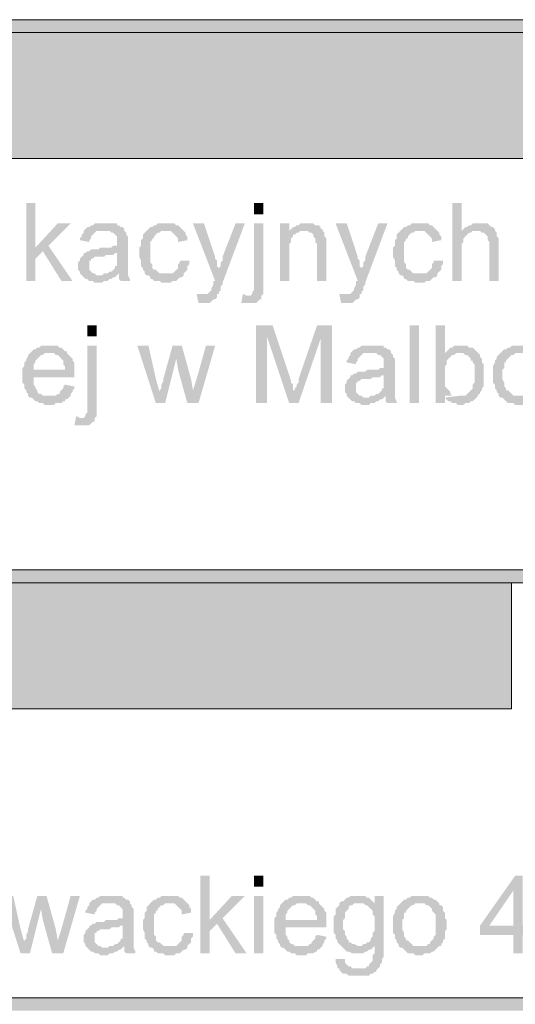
# Model space of a CAD drawing. Header units: millimetres. Extents: x -1147 to 4913, y -2332 to 921.
# Tile 89 of 119: x 4206 to 4262, y -2067 to -1954. Entities that reach past the tile are written whole.
import ezdxf

# ---------------------------------------------------------------- set-up
doc = ezdxf.new("R2010")
doc.units = ezdxf.units.MM
doc.header["$LTSCALE"] = 0.2
doc.layers.add('C00-00-00', color=7, linetype='Continuous')
doc.layers.add('CF7-FB-F5', color=7, linetype='Continuous', true_color=0xf7fbf5)

msp = doc.modelspace()

# ---------------------------------------------------------------- hatches: boundary and pattern name
at = {"layer": 'C00-00-00'}
h = msp.add_hatch(color=256, dxfattribs=at)
h.dxf.hatch_style = 2
h.paths.add_polyline_path([(4061.847, -1954.314), (4061.847, -1955.795), (4876.764, -1955.795)])
h = msp.add_hatch(color=256, dxfattribs=at)
h.dxf.hatch_style = 2
h.paths.add_polyline_path([(4061.847, -1954.314), (4876.764, -1954.314), (4876.764, -1955.795)])
h = msp.add_hatch(color=256, dxfattribs=at)
h.dxf.hatch_style = 2
h.paths.add_polyline_path([(4063.328, -1955.795), (4063.328, -1970.188), (4312.885, -1970.188)])
h = msp.add_hatch(color=256, dxfattribs=at)
h.dxf.hatch_style = 2
h.paths.add_polyline_path([(4063.328, -1955.795), (4312.885, -1955.795), (4312.885, -1970.188)])
h = msp.add_hatch(color=256, dxfattribs=at)
h.dxf.hatch_style = 2
h.paths.add_polyline_path([(4207.473, -1975.268), (4206.414, -1975.268), (4206.414, -1984.158), (4207.473, -1984.158), (4207.473, -1981.618), (4208.32, -1980.771), (4207.473, -1980.349)])
h = msp.add_hatch(color=256, dxfattribs=at)
h.dxf.hatch_style = 2
h.paths.add_polyline_path([(4233.509, -1976.538), (4233.509, -1975.268), (4232.451, -1975.268), (4232.451, -1976.538)])
h = msp.add_hatch(color=256, dxfattribs=at)
h.dxf.hatch_style = 2
h.paths.add_polyline_path([(4256.158, -1975.268), (4255.099, -1975.268), (4255.099, -1984.158), (4256.158, -1984.158), (4256.158, -1979.926), (4256.367, -1979.713), (4256.367, -1979.289), (4256.579, -1979.079), (4256.792, -1978.866), (4257.005, -1978.655), (4257.213, -1978.655), (4257.426, -1978.443), (4257.852, -1978.443), (4256.158, -1978.443)])
h = msp.add_hatch(color=256, dxfattribs=at)
h.dxf.hatch_style = 2
h.paths.add_polyline_path([(4211.494, -1977.596), (4210.013, -1977.596), (4207.473, -1980.349), (4208.32, -1980.771), (4210.435, -1984.158), (4211.707, -1984.158), (4208.954, -1980.137)])
h = msp.add_hatch(color=256, dxfattribs=at)
h.dxf.hatch_style = 2
h.paths.add_polyline_path([(4215.515, -1977.596), (4214.247, -1977.596), (4214.034, -1977.808), (4213.826, -1977.808), (4213.613, -1978.019), (4213.4, -1978.019), (4213.188, -1978.232), (4212.979, -1978.443), (4215.94, -1978.443), (4216.153, -1978.655), (4216.362, -1978.655), (4216.574, -1978.866), (4216.787, -1979.079), (4216.787, -1979.713), (4216.787, -1980.137), (4216.362, -1980.137), (4216.153, -1980.349), (4214.881, -1980.349), (4214.672, -1980.56), (4213.826, -1980.56), (4213.613, -1980.771), (4213.4, -1980.771), (4216.787, -1980.983), (4216.787, -1981.407), (4216.787, -1982.465), (4216.574, -1982.465), (4216.574, -1982.677), (4216.362, -1982.888), (4216.153, -1983.101), (4215.94, -1983.101), (4215.728, -1983.311), (4215.515, -1983.311), (4217, -1983.311), (4217, -1983.947), (4217.208, -1984.158), (4218.268, -1984.158), (4218.268, -1983.947), (4218.055, -1983.524), (4218.055, -1983.311), (4218.055, -1979.926), (4218.055, -1979.079), (4217.847, -1978.866), (4217.847, -1978.655), (4217.634, -1978.443), (4217.634, -1978.232), (4217.421, -1978.019), (4217.208, -1978.019), (4217, -1977.808), (4216.787, -1977.808), (4216.787, -1977.596), (4215.728, -1977.596)])
h = msp.add_hatch(color=256, dxfattribs=at)
h.dxf.hatch_style = 2
h.paths.add_polyline_path([(4222.293, -1977.596), (4221.446, -1977.596), (4221.234, -1977.808), (4221.021, -1977.808), (4220.808, -1978.019), (4220.595, -1978.019), (4220.387, -1978.232), (4220.174, -1978.443), (4219.961, -1978.655), (4219.749, -1978.866), (4219.749, -1979.289), (4219.536, -1979.502), (4219.536, -1980.137), (4219.327, -1980.349), (4219.327, -1981.407), (4219.536, -1981.83), (4219.536, -1982.465), (4219.749, -1982.677), (4219.749, -1982.888), (4219.961, -1983.101), (4219.961, -1983.311), (4220.174, -1983.524), (4222.293, -1983.311), (4221.655, -1983.311), (4221.446, -1983.101), (4221.234, -1982.888), (4221.021, -1982.888), (4220.808, -1982.677), (4220.808, -1982.253), (4220.595, -1982.041), (4220.595, -1979.713), (4220.808, -1979.502), (4220.808, -1979.289), (4221.021, -1979.289), (4221.021, -1979.079), (4221.234, -1978.866), (4221.446, -1978.655), (4221.655, -1978.655), (4221.868, -1978.443), (4224.408, -1978.443), (4224.195, -1978.232), (4223.982, -1978.019), (4223.774, -1977.808), (4223.561, -1977.808), (4223.348, -1977.596), (4222.714, -1977.596)])
h = msp.add_hatch(color=256, dxfattribs=at)
h.dxf.hatch_style = 2
h.paths.add_polyline_path([(4226.735, -1977.596), (4225.467, -1977.596), (4228.003, -1984.158), (4228.429, -1982.888), (4228.429, -1982.677), (4228.216, -1982.465), (4228.216, -1981.83), (4228.003, -1981.618), (4228.003, -1981.407)])
h = msp.add_hatch(color=256, dxfattribs=at)
h.dxf.hatch_style = 2
h.paths.add_polyline_path([(4231.394, -1977.596), (4230.335, -1977.596), (4228.85, -1981.407), (4228.85, -1981.83), (4228.641, -1982.041), (4228.641, -1982.465), (4228.429, -1982.677), (4228.429, -1982.888), (4228.003, -1984.158), (4227.795, -1984.158), (4227.795, -1984.582), (4227.582, -1985.005), (4227.582, -1985.216), (4227.369, -1985.428), (4227.157, -1985.64), (4226.523, -1985.64), (4228.429, -1985.64), (4228.429, -1985.428), (4228.641, -1985.216), (4228.641, -1984.792), (4228.85, -1984.582), (4228.85, -1984.369)])
h = msp.add_hatch(color=256, dxfattribs=at)
h.dxf.hatch_style = 2
h.paths.add_polyline_path([(4233.509, -1977.596), (4232.45, -1977.596), (4232.45, -1985.216), (4232.241, -1985.428), (4232.241, -1985.64), (4232.028, -1985.852), (4231.816, -1985.852), (4233.296, -1985.852), (4233.509, -1985.64), (4233.509, -1984.582)])
h = msp.add_hatch(color=256, dxfattribs=at)
h.dxf.hatch_style = 2
h.paths.add_polyline_path([(4236.471, -1977.596), (4235.415, -1977.596), (4235.415, -1984.158), (4236.471, -1984.158), (4236.471, -1980.56), (4236.471, -1979.926), (4236.683, -1979.713), (4236.683, -1979.289), (4236.896, -1979.079), (4236.896, -1978.866), (4237.105, -1978.866), (4237.317, -1978.655), (4237.53, -1978.655), (4236.471, -1978.655)])
h = msp.add_hatch(color=256, dxfattribs=at)
h.dxf.hatch_style = 2
h.paths.add_polyline_path([(4238.377, -1977.596), (4237.743, -1977.596), (4237.53, -1977.808), (4237.317, -1977.808), (4237.105, -1978.019), (4236.896, -1978.019), (4236.683, -1978.232), (4236.471, -1978.443), (4238.589, -1978.443), (4238.798, -1978.655), (4239.011, -1978.655), (4239.224, -1978.866), (4239.224, -1979.079), (4239.436, -1979.289), (4239.436, -1979.713), (4239.649, -1979.926), (4239.649, -1984.158), (4240.704, -1984.158), (4240.704, -1980.137), (4240.704, -1979.289), (4240.496, -1979.079), (4240.496, -1978.655), (4240.283, -1978.443), (4240.283, -1978.232), (4240.07, -1978.232), (4240.07, -1978.019), (4239.858, -1977.808), (4239.436, -1977.808), (4239.224, -1977.596), (4238.798, -1977.596)])
h = msp.add_hatch(color=256, dxfattribs=at)
h.dxf.hatch_style = 2
h.paths.add_polyline_path([(4243.036, -1977.596), (4241.764, -1977.596), (4244.304, -1984.158), (4244.725, -1982.888), (4244.725, -1982.677), (4244.517, -1982.465), (4244.517, -1981.83), (4244.304, -1981.618), (4244.304, -1981.407)])
h = msp.add_hatch(color=256, dxfattribs=at)
h.dxf.hatch_style = 2
h.paths.add_polyline_path([(4247.691, -1977.596), (4246.631, -1977.596), (4245.151, -1981.407), (4245.151, -1981.83), (4244.938, -1982.041), (4244.938, -1982.465), (4244.725, -1982.677), (4244.725, -1982.888), (4244.304, -1984.158), (4244.091, -1984.158), (4244.091, -1984.582), (4243.878, -1985.005), (4243.878, -1985.216), (4243.67, -1985.428), (4243.457, -1985.64), (4242.823, -1985.64), (4244.725, -1985.64), (4244.725, -1985.428), (4244.938, -1985.216), (4244.938, -1984.792), (4245.151, -1984.582), (4245.151, -1984.369)])
h = msp.add_hatch(color=256, dxfattribs=at)
h.dxf.hatch_style = 2
h.paths.add_polyline_path([(4251.29, -1977.596), (4250.444, -1977.596), (4250.231, -1977.808), (4250.018, -1977.808), (4249.806, -1978.019), (4249.597, -1978.019), (4249.384, -1978.232), (4249.172, -1978.443), (4248.959, -1978.655), (4248.75, -1978.866), (4248.75, -1979.289), (4248.538, -1979.502), (4248.538, -1980.137), (4248.325, -1980.349), (4248.325, -1981.407), (4248.538, -1981.83), (4248.538, -1982.465), (4248.75, -1982.677), (4248.75, -1982.888), (4248.959, -1983.101), (4248.959, -1983.311), (4249.172, -1983.524), (4251.29, -1983.311), (4250.652, -1983.311), (4250.444, -1983.101), (4250.231, -1982.888), (4250.018, -1982.888), (4249.806, -1982.677), (4249.806, -1982.253), (4249.597, -1982.041), (4249.597, -1979.713), (4249.806, -1979.502), (4249.806, -1979.289), (4250.018, -1979.289), (4250.018, -1979.079), (4250.231, -1978.866), (4250.444, -1978.655), (4250.652, -1978.655), (4250.865, -1978.443), (4253.405, -1978.443), (4253.193, -1978.232), (4252.984, -1978.019), (4252.771, -1977.808), (4252.559, -1977.808), (4252.346, -1977.596), (4251.712, -1977.596)])
h = msp.add_hatch(color=256, dxfattribs=at)
h.dxf.hatch_style = 2
h.paths.add_polyline_path([(4258.06, -1977.596), (4257.426, -1977.596), (4257.213, -1977.808), (4257.005, -1977.808), (4256.792, -1978.019), (4256.579, -1978.019), (4256.367, -1978.232), (4256.158, -1978.443), (4258.273, -1978.443), (4258.486, -1978.655), (4258.698, -1978.655), (4258.907, -1978.866), (4259.12, -1979.079), (4259.12, -1979.502), (4259.332, -1979.713), (4259.332, -1984.158), (4260.392, -1984.158), (4260.392, -1979.289), (4260.179, -1979.079), (4260.179, -1978.655), (4259.966, -1978.443), (4259.966, -1978.232), (4259.758, -1978.019), (4259.545, -1978.019), (4259.332, -1977.808), (4259.12, -1977.596), (4258.486, -1977.596)])
h = msp.add_hatch(color=256, dxfattribs=at)
h.dxf.hatch_style = 2
h.paths.add_polyline_path([(4212.979, -1978.443), (4212.979, -1978.655), (4212.766, -1978.866), (4212.766, -1979.079), (4212.553, -1979.289), (4212.553, -1979.502), (4213.613, -1979.713), (4213.613, -1979.502), (4213.826, -1979.289), (4213.826, -1979.079), (4214.034, -1978.866), (4214.247, -1978.655), (4214.46, -1978.443), (4215.306, -1978.443)])
h = msp.add_hatch(color=256, dxfattribs=at)
h.dxf.hatch_style = 2
h.paths.add_polyline_path([(4224.408, -1978.443), (4222.293, -1978.443), (4222.927, -1978.443), (4223.136, -1978.655), (4223.348, -1978.866), (4223.561, -1979.079), (4223.774, -1979.289), (4223.774, -1979.713), (4224.829, -1979.502), (4224.829, -1979.079), (4224.62, -1978.866), (4224.62, -1978.655)])
h = msp.add_hatch(color=256, dxfattribs=at)
h.dxf.hatch_style = 2
h.paths.add_polyline_path([(4236.471, -1978.443), (4236.471, -1978.655), (4237.53, -1978.655), (4237.743, -1978.443), (4238.164, -1978.443)])
h = msp.add_hatch(color=256, dxfattribs=at)
h.dxf.hatch_style = 2
h.paths.add_polyline_path([(4253.405, -1978.443), (4251.29, -1978.443), (4251.924, -1978.443), (4252.137, -1978.655), (4252.346, -1978.866), (4252.559, -1979.079), (4252.771, -1979.289), (4252.771, -1979.713), (4253.831, -1979.502), (4253.831, -1979.079), (4253.618, -1978.866), (4253.618, -1978.655)])
h = msp.add_hatch(color=256, dxfattribs=at)
h.dxf.hatch_style = 2
h.paths.add_polyline_path([(4213.4, -1980.771), (4213.188, -1980.983), (4212.979, -1980.983), (4212.979, -1981.194), (4212.766, -1981.407), (4212.553, -1981.618), (4212.553, -1981.83), (4212.341, -1982.041), (4212.341, -1982.465), (4212.341, -1982.888), (4212.553, -1983.101), (4212.553, -1983.311), (4212.766, -1983.524), (4212.979, -1983.735), (4213.188, -1983.947), (4213.4, -1983.947), (4213.613, -1984.158), (4214.034, -1984.158), (4214.247, -1984.369), (4215.094, -1984.369), (4215.306, -1984.158), (4215.728, -1984.158), (4215.94, -1983.947), (4216.153, -1983.947), (4216.362, -1983.735), (4216.574, -1983.735), (4216.787, -1983.524), (4214.46, -1983.524), (4214.247, -1983.311), (4214.034, -1983.311), (4213.826, -1983.101), (4213.613, -1982.888), (4213.613, -1982.465), (4213.613, -1981.83), (4213.826, -1981.83), (4213.826, -1981.618), (4214.034, -1981.618), (4214.247, -1981.407), (4215.306, -1981.407), (4215.515, -1981.194), (4216.362, -1981.194), (4216.574, -1980.983), (4216.787, -1980.983)])
h = msp.add_hatch(color=256, dxfattribs=at)
h.dxf.hatch_style = 2
h.paths.add_polyline_path([(4223.982, -1981.83), (4223.982, -1982.041), (4223.774, -1982.253), (4223.774, -1982.677), (4223.561, -1982.888), (4223.348, -1983.101), (4223.136, -1983.311), (4222.293, -1983.311), (4220.174, -1983.524), (4220.387, -1983.524), (4220.595, -1983.735), (4220.595, -1983.947), (4220.808, -1983.947), (4221.021, -1984.158), (4221.655, -1984.158), (4221.868, -1984.369), (4222.927, -1984.369), (4223.136, -1984.158), (4223.561, -1984.158), (4223.774, -1983.947), (4223.982, -1983.735), (4224.195, -1983.735), (4224.408, -1983.524), (4224.408, -1983.311), (4224.62, -1983.101), (4224.829, -1982.888), (4224.829, -1982.465), (4225.042, -1982.253), (4225.042, -1981.83)])
h = msp.add_hatch(color=256, dxfattribs=at)
h.dxf.hatch_style = 2
h.paths.add_polyline_path([(4252.984, -1981.83), (4252.984, -1982.041), (4252.771, -1982.253), (4252.771, -1982.677), (4252.559, -1982.888), (4252.346, -1983.101), (4252.137, -1983.311), (4251.29, -1983.311), (4249.172, -1983.524), (4249.384, -1983.524), (4249.597, -1983.735), (4249.597, -1983.947), (4249.806, -1983.947), (4250.018, -1984.158), (4250.652, -1984.158), (4250.865, -1984.369), (4251.924, -1984.369), (4252.137, -1984.158), (4252.559, -1984.158), (4252.771, -1983.947), (4252.984, -1983.735), (4253.193, -1983.735), (4253.405, -1983.524), (4253.405, -1983.311), (4253.618, -1983.101), (4253.831, -1982.888), (4253.831, -1982.465), (4254.039, -1982.253), (4254.039, -1981.83)])
h = msp.add_hatch(color=256, dxfattribs=at)
h.dxf.hatch_style = 2
h.paths.add_polyline_path([(4215.515, -1983.311), (4215.306, -1983.311), (4215.094, -1983.524), (4214.881, -1983.524), (4216.787, -1983.524), (4217, -1983.311)])
h = msp.add_hatch(color=256, dxfattribs=at)
h.dxf.hatch_style = 2
h.paths.add_polyline_path([(4225.888, -1985.64), (4226.101, -1986.699), (4227.369, -1986.699), (4227.582, -1986.486), (4227.795, -1986.275), (4228.003, -1986.275), (4228.216, -1986.063), (4228.216, -1985.64), (4226.101, -1985.64)])
h = msp.add_hatch(color=256, dxfattribs=at)
h.dxf.hatch_style = 2
h.paths.add_polyline_path([(4231.182, -1985.64), (4230.969, -1986.699), (4232.662, -1986.699), (4232.875, -1986.486), (4233.084, -1986.275), (4233.296, -1986.275), (4233.296, -1985.852), (4231.603, -1985.852)])
h = msp.add_hatch(color=256, dxfattribs=at)
h.dxf.hatch_style = 2
h.paths.add_polyline_path([(4242.189, -1985.64), (4242.398, -1986.699), (4243.67, -1986.699), (4243.878, -1986.486), (4244.091, -1986.275), (4244.304, -1986.275), (4244.517, -1986.063), (4244.517, -1985.64), (4242.398, -1985.64)])
h = msp.add_hatch(color=256, dxfattribs=at)
h.dxf.hatch_style = 2
h.paths.add_polyline_path([(4214.46, -1990.508), (4214.46, -1989.238), (4213.402, -1989.238), (4213.402, -1990.508)])
h = msp.add_hatch(color=256, dxfattribs=at)
h.dxf.hatch_style = 2
h.paths.add_polyline_path([(4234.569, -1989.238), (4232.662, -1989.238), (4232.662, -1998.128), (4233.93, -1998.128), (4233.93, -1990.508)])
h = msp.add_hatch(color=256, dxfattribs=at)
h.dxf.hatch_style = 2
h.paths.add_polyline_path([(4234.569, -1989.238), (4233.93, -1990.508), (4236.471, -1998.128), (4237.105, -1996.858), (4237.105, -1996.647), (4236.896, -1996.647), (4236.896, -1996.011), (4236.683, -1995.8), (4236.683, -1995.588)])
h = msp.add_hatch(color=256, dxfattribs=at)
h.dxf.hatch_style = 2
h.paths.add_polyline_path([(4241.342, -1989.238), (4239.649, -1989.238), (4237.53, -1995.377), (4237.53, -1995.8), (4237.317, -1996.011), (4237.317, -1996.224), (4237.105, -1996.434), (4237.105, -1996.858), (4236.471, -1998.128), (4237.53, -1998.128), (4240.07, -1990.721)])
h = msp.add_hatch(color=256, dxfattribs=at)
h.dxf.hatch_style = 2
h.paths.add_polyline_path([(4241.342, -1989.238), (4240.07, -1990.721), (4240.07, -1998.128), (4241.342, -1998.128)])
h = msp.add_hatch(color=256, dxfattribs=at)
h.dxf.hatch_style = 2
h.paths.add_polyline_path([(4251.29, -1998.128), (4251.29, -1989.238), (4250.233, -1989.238), (4250.233, -1998.128)])
h = msp.add_hatch(color=256, dxfattribs=at)
h.dxf.hatch_style = 2
h.paths.add_polyline_path([(4254.252, -1989.238), (4253.193, -1989.238), (4253.193, -1998.128), (4254.252, -1998.128), (4254.252, -1997.281), (4255.311, -1997.281), (4255.099, -1997.281), (4254.886, -1997.07), (4254.886, -1996.858), (4254.673, -1996.647), (4254.465, -1996.434), (4254.252, -1996.224), (4254.252, -1993.895), (4254.465, -1993.683), (4254.465, -1993.26), (4254.673, -1993.049), (4254.886, -1992.836), (4255.099, -1992.625), (4255.311, -1992.625), (4255.52, -1992.413), (4255.945, -1992.413), (4254.252, -1992.413)])
h = msp.add_hatch(color=256, dxfattribs=at)
h.dxf.hatch_style = 2
h.paths.add_polyline_path([(4208.954, -1991.566), (4208.107, -1991.566), (4207.899, -1991.779), (4207.686, -1991.779), (4207.473, -1991.989), (4207.26, -1991.989), (4207.052, -1992.202), (4206.839, -1992.413), (4209.588, -1992.413), (4209.801, -1992.625), (4210.013, -1992.625), (4210.226, -1992.836), (4210.435, -1993.049), (4210.647, -1993.26), (4210.647, -1993.683), (4210.86, -1993.895), (4210.86, -1994.319), (4207.26, -1994.319), (4211.919, -1994.319), (4211.919, -1993.472), (4211.707, -1993.26), (4211.707, -1993.049), (4211.494, -1992.836), (4211.285, -1992.625), (4211.073, -1992.413), (4211.073, -1992.202), (4210.86, -1992.202), (4210.647, -1991.989), (4210.435, -1991.779), (4210.226, -1991.779), (4210.013, -1991.566), (4209.379, -1991.566)])
h = msp.add_hatch(color=256, dxfattribs=at)
h.dxf.hatch_style = 2
h.paths.add_polyline_path([(4214.46, -1991.566), (4213.4, -1991.566), (4213.4, -1999.186), (4213.188, -1999.398), (4213.188, -1999.609), (4212.979, -1999.822), (4212.766, -1999.822), (4214.247, -1999.822), (4214.46, -1999.609), (4214.46, -1998.552)])
h = msp.add_hatch(color=256, dxfattribs=at)
h.dxf.hatch_style = 2
h.paths.add_polyline_path([(4220.387, -1991.566), (4219.115, -1991.566), (4221.234, -1998.128), (4221.655, -1996.858), (4221.234, -1995.377)])
h = msp.add_hatch(color=256, dxfattribs=at)
h.dxf.hatch_style = 2
h.paths.add_polyline_path([(4224.195, -1991.566), (4223.136, -1991.566), (4222.08, -1995.377), (4222.08, -1995.588), (4221.868, -1996.011), (4221.868, -1996.434), (4221.655, -1996.647), (4221.655, -1996.858), (4221.234, -1998.128), (4222.293, -1998.128), (4223.561, -1993.049)])
h = msp.add_hatch(color=256, dxfattribs=at)
h.dxf.hatch_style = 2
h.paths.add_polyline_path([(4224.195, -1991.566), (4223.561, -1993.049), (4223.774, -1994.319), (4224.829, -1998.128), (4225.467, -1996.647), (4225.254, -1995.377)])
h = msp.add_hatch(color=256, dxfattribs=at)
h.dxf.hatch_style = 2
h.paths.add_polyline_path([(4228.003, -1991.566), (4226.948, -1991.566), (4225.888, -1995.377), (4225.467, -1996.647), (4224.829, -1998.128), (4226.101, -1998.128)])
h = msp.add_hatch(color=256, dxfattribs=at)
h.dxf.hatch_style = 2
h.paths.add_polyline_path([(4245.997, -1991.566), (4244.725, -1991.566), (4244.517, -1991.779), (4244.304, -1991.779), (4244.091, -1991.989), (4243.878, -1991.989), (4243.67, -1992.202), (4243.457, -1992.413), (4246.419, -1992.413), (4246.631, -1992.625), (4246.844, -1992.625), (4247.057, -1992.836), (4247.265, -1993.049), (4247.265, -1993.683), (4247.265, -1994.106), (4246.844, -1994.106), (4246.631, -1994.319), (4245.363, -1994.319), (4245.151, -1994.53), (4244.304, -1994.53), (4244.091, -1994.741), (4243.878, -1994.741), (4247.265, -1994.953), (4247.265, -1995.377), (4247.265, -1996.434), (4247.057, -1996.434), (4247.057, -1996.647), (4246.844, -1996.858), (4246.631, -1997.07), (4246.419, -1997.07), (4246.21, -1997.281), (4245.997, -1997.281), (4247.478, -1997.281), (4247.478, -1997.917), (4247.691, -1998.128), (4248.75, -1998.128), (4248.75, -1997.917), (4248.538, -1997.494), (4248.538, -1997.281), (4248.538, -1993.895), (4248.538, -1993.049), (4248.325, -1992.836), (4248.325, -1992.625), (4248.112, -1992.413), (4248.112, -1992.202), (4247.899, -1991.989), (4247.691, -1991.989), (4247.478, -1991.779), (4247.265, -1991.779), (4247.265, -1991.566), (4246.21, -1991.566)])
h = msp.add_hatch(color=256, dxfattribs=at)
h.dxf.hatch_style = 2
h.paths.add_polyline_path([(4255.945, -1991.566), (4255.311, -1991.566), (4255.099, -1991.779), (4254.886, -1991.779), (4254.673, -1991.989), (4254.465, -1992.202), (4254.252, -1992.413), (4256.367, -1992.413), (4256.579, -1992.625), (4256.792, -1992.625), (4257.005, -1992.836), (4257.213, -1993.049), (4257.213, -1993.26), (4257.426, -1993.26), (4257.426, -1993.472), (4257.639, -1993.683), (4257.639, -1994.953), (4257.639, -1995.8), (4257.426, -1996.011), (4257.426, -1996.434), (4257.213, -1996.647), (4257.005, -1996.858), (4256.792, -1997.07), (4256.579, -1997.281), (4255.945, -1997.281), (4254.252, -1997.494), (4254.465, -1997.705), (4254.673, -1997.917), (4254.886, -1997.917), (4255.099, -1998.128), (4255.52, -1998.128), (4255.733, -1998.339), (4256.367, -1998.339), (4256.579, -1998.128), (4257.005, -1998.128), (4257.213, -1997.917), (4257.426, -1997.917), (4257.639, -1997.705), (4257.852, -1997.494), (4258.06, -1997.281), (4258.06, -1997.07), (4258.273, -1997.07), (4258.273, -1996.858), (4258.486, -1996.647), (4258.486, -1996.434), (4258.698, -1996.224), (4258.698, -1994.741), (4258.698, -1993.683), (4258.486, -1993.472), (4258.486, -1993.049), (4258.273, -1992.836), (4258.273, -1992.625), (4258.06, -1992.413), (4257.852, -1992.202), (4257.639, -1991.989), (4257.426, -1991.779), (4257.005, -1991.779), (4256.792, -1991.566), (4256.367, -1991.566)])
h = msp.add_hatch(color=256, dxfattribs=at)
h.dxf.hatch_style = 2
h.paths.add_polyline_path([(4262.719, -1991.566), (4261.873, -1991.566), (4261.66, -1991.779), (4261.447, -1991.779), (4261.239, -1991.989), (4261.026, -1991.989), (4260.813, -1992.202), (4260.605, -1992.413), (4263.353, -1992.413), (4263.566, -1992.625), (4263.779, -1992.625), (4263.987, -1992.836), (4264.2, -1993.049), (4264.2, -1993.26), (4264.413, -1993.472), (4264.621, -1993.683), (4264.621, -1994.953), (4264.621, -1996.011), (4264.413, -1996.224), (4264.413, -1996.434), (4264.2, -1996.647), (4263.987, -1996.858), (4263.987, -1997.07), (4263.779, -1997.07), (4263.566, -1997.281), (4262.719, -1997.281), (4260.605, -1997.494), (4260.813, -1997.494), (4261.026, -1997.705), (4261.239, -1997.917), (4261.447, -1998.128), (4262.085, -1998.128), (4262.294, -1998.339), (4263.141, -1998.339), (4263.353, -1998.128), (4263.987, -1998.128), (4264.2, -1997.917), (4264.413, -1997.917), (4264.621, -1997.705), (4264.834, -1997.494), (4265.047, -1997.281), (4265.259, -1997.281), (4265.259, -1997.07), (4265.468, -1996.858), (4265.468, -1996.647), (4265.681, -1996.434), (4265.681, -1995.588), (4265.894, -1995.377), (4265.894, -1994.319), (4265.681, -1994.106), (4265.681, -1993.472), (4265.468, -1993.26), (4265.468, -1992.836), (4265.259, -1992.625), (4265.047, -1992.625), (4265.047, -1992.413), (4264.834, -1992.202), (4264.621, -1991.989), (4264.413, -1991.989), (4264.2, -1991.779), (4263.987, -1991.779), (4263.779, -1991.566), (4263.141, -1991.566)])
h = msp.add_hatch(color=256, dxfattribs=at)
h.dxf.hatch_style = 2
h.paths.add_polyline_path([(4206.839, -1992.413), (4206.626, -1992.625), (4206.626, -1992.836), (4206.414, -1993.049), (4206.414, -1993.26), (4206.205, -1993.472), (4206.205, -1993.895), (4205.992, -1994.106), (4205.992, -1995.8), (4206.205, -1996.011), (4206.205, -1996.434), (4206.414, -1996.647), (4206.414, -1996.858), (4206.626, -1997.07), (4206.626, -1997.281), (4206.839, -1997.494), (4209.167, -1997.281), (4208.32, -1997.281), (4208.107, -1997.07), (4207.899, -1997.07), (4207.686, -1996.858), (4207.686, -1996.647), (4207.473, -1996.434), (4207.473, -1996.224), (4207.26, -1996.011), (4207.26, -1995.164), (4211.919, -1995.164), (4211.919, -1994.319), (4207.26, -1994.319), (4207.26, -1993.683), (4207.473, -1993.472), (4207.473, -1993.26), (4207.686, -1993.049), (4207.899, -1992.836), (4208.107, -1992.625), (4208.32, -1992.625), (4208.533, -1992.413), (4209.167, -1992.413)])
h = msp.add_hatch(color=256, dxfattribs=at)
h.dxf.hatch_style = 2
h.paths.add_polyline_path([(4243.457, -1992.413), (4243.457, -1992.625), (4243.244, -1992.836), (4243.244, -1993.049), (4243.036, -1993.26), (4243.036, -1993.472), (4244.091, -1993.683), (4244.091, -1993.472), (4244.304, -1993.26), (4244.304, -1993.049), (4244.517, -1992.836), (4244.725, -1992.625), (4244.938, -1992.413), (4245.785, -1992.413)])
h = msp.add_hatch(color=256, dxfattribs=at)
h.dxf.hatch_style = 2
h.paths.add_polyline_path([(4260.605, -1992.413), (4260.392, -1992.625), (4260.179, -1992.836), (4260.179, -1993.049), (4259.966, -1993.26), (4259.966, -1993.472), (4259.758, -1993.895), (4259.758, -1994.953), (4259.758, -1995.8), (4259.966, -1996.011), (4259.966, -1996.434), (4260.179, -1996.647), (4260.179, -1996.858), (4260.392, -1997.07), (4260.392, -1997.281), (4260.605, -1997.494), (4262.719, -1997.281), (4262.085, -1997.281), (4261.873, -1997.07), (4261.66, -1996.858), (4261.447, -1996.647), (4261.239, -1996.647), (4261.239, -1996.434), (4261.026, -1996.224), (4261.026, -1995.8), (4260.813, -1995.377), (4260.813, -1994.953), (4260.813, -1994.319), (4261.026, -1994.106), (4261.026, -1993.472), (4261.239, -1993.472), (4261.239, -1993.26), (4261.447, -1993.049), (4261.66, -1992.836), (4261.873, -1992.625), (4262.085, -1992.625), (4262.294, -1992.413), (4262.719, -1992.413)])
h = msp.add_hatch(color=256, dxfattribs=at)
h.dxf.hatch_style = 2
h.paths.add_polyline_path([(4243.878, -1994.741), (4243.67, -1994.953), (4243.457, -1994.953), (4243.457, -1995.164), (4243.244, -1995.377), (4243.036, -1995.588), (4243.036, -1995.8), (4242.823, -1996.011), (4242.823, -1996.434), (4242.823, -1996.858), (4243.036, -1997.07), (4243.036, -1997.281), (4243.244, -1997.494), (4243.457, -1997.705), (4243.67, -1997.917), (4243.878, -1997.917), (4244.091, -1998.128), (4244.517, -1998.128), (4244.725, -1998.339), (4245.572, -1998.339), (4245.785, -1998.128), (4246.21, -1998.128), (4246.419, -1997.917), (4246.631, -1997.917), (4246.844, -1997.705), (4247.057, -1997.705), (4247.265, -1997.494), (4244.938, -1997.494), (4244.725, -1997.281), (4244.517, -1997.281), (4244.304, -1997.07), (4244.091, -1996.858), (4244.091, -1996.434), (4244.091, -1995.8), (4244.304, -1995.8), (4244.304, -1995.588), (4244.517, -1995.588), (4244.725, -1995.377), (4245.785, -1995.377), (4245.997, -1995.164), (4246.844, -1995.164), (4247.057, -1994.953), (4247.265, -1994.953)])
h = msp.add_hatch(color=256, dxfattribs=at)
h.dxf.hatch_style = 2
h.paths.add_polyline_path([(4210.86, -1996.011), (4210.647, -1996.224), (4210.647, -1996.434), (4210.435, -1996.647), (4210.226, -1996.858), (4210.226, -1997.07), (4210.013, -1997.07), (4209.801, -1997.281), (4209.167, -1997.281), (4206.839, -1997.494), (4207.052, -1997.494), (4207.26, -1997.705), (4207.473, -1997.917), (4207.686, -1997.917), (4207.899, -1998.128), (4208.32, -1998.128), (4208.533, -1998.339), (4209.588, -1998.339), (4209.801, -1998.128), (4210.435, -1998.128), (4210.647, -1997.917), (4210.86, -1997.917), (4210.86, -1997.705), (4211.073, -1997.705), (4211.285, -1997.494), (4211.494, -1997.281), (4211.494, -1997.07), (4211.707, -1996.858), (4211.707, -1996.647), (4211.919, -1996.434), (4211.919, -1996.224)])
h = msp.add_hatch(color=256, dxfattribs=at)
h.dxf.hatch_style = 2
h.paths.add_polyline_path([(4245.997, -1997.281), (4245.785, -1997.281), (4245.572, -1997.494), (4245.363, -1997.494), (4247.265, -1997.494), (4247.478, -1997.281)])
h = msp.add_hatch(color=256, dxfattribs=at)
h.dxf.hatch_style = 2
h.paths.add_polyline_path([(4212.132, -1999.609), (4211.919, -2000.669), (4213.613, -2000.669), (4213.826, -2000.456), (4214.034, -2000.245), (4214.247, -2000.245), (4214.247, -1999.822), (4212.553, -1999.822)])
h = msp.add_hatch(color=256, dxfattribs=at)
h.dxf.hatch_style = 2
h.paths.add_polyline_path([(4061.847, -2017.178), (4061.847, -2018.66), (4876.764, -2018.66)])
h = msp.add_hatch(color=256, dxfattribs=at)
h.dxf.hatch_style = 2
h.paths.add_polyline_path([(4061.847, -2017.178), (4876.764, -2017.178), (4876.764, -2018.66)])
h = msp.add_hatch(color=256, dxfattribs=at)
h.dxf.hatch_style = 2
h.paths.add_polyline_path([(4063.328, -2018.66), (4063.328, -2033.054), (4261.873, -2033.054)])
h = msp.add_hatch(color=256, dxfattribs=at)
h.dxf.hatch_style = 2
h.paths.add_polyline_path([(4063.328, -2018.66), (4261.873, -2018.66), (4261.873, -2033.054)])
h = msp.add_hatch(color=256, dxfattribs=at)
h.dxf.hatch_style = 2
h.paths.add_polyline_path([(4227.369, -2052.104), (4226.31, -2052.104), (4226.31, -2060.994), (4227.369, -2060.994), (4227.369, -2058.454), (4228.216, -2057.606), (4227.369, -2057.183)])
h = msp.add_hatch(color=256, dxfattribs=at)
h.dxf.hatch_style = 2
h.paths.add_polyline_path([(4233.509, -2053.374), (4233.509, -2052.104), (4232.451, -2052.104), (4232.451, -2053.374)])
h = msp.add_hatch(color=256, dxfattribs=at)
h.dxf.hatch_style = 2
h.paths.add_polyline_path([(4263.141, -2052.104), (4262.294, -2052.104), (4258.273, -2057.818), (4258.273, -2058.877), (4262.085, -2058.877), (4262.085, -2060.994), (4263.141, -2060.994), (4263.141, -2058.877), (4264.413, -2058.877), (4264.413, -2057.818), (4259.332, -2057.818), (4262.085, -2053.797)])
h = msp.add_hatch(color=256, dxfattribs=at)
h.dxf.hatch_style = 2
h.paths.add_polyline_path([(4263.141, -2052.104), (4262.085, -2053.797), (4262.085, -2057.818), (4259.332, -2057.818), (4263.141, -2057.818)])
h = msp.add_hatch(color=256, dxfattribs=at)
h.dxf.hatch_style = 2
h.paths.add_polyline_path([(4204.933, -2054.432), (4203.665, -2054.432), (4205.78, -2060.994), (4206.205, -2059.724), (4205.78, -2058.241)])
h = msp.add_hatch(color=256, dxfattribs=at)
h.dxf.hatch_style = 2
h.paths.add_polyline_path([(4208.741, -2054.432), (4207.686, -2054.432), (4206.626, -2058.241), (4206.626, -2058.454), (4206.414, -2058.877), (4206.414, -2059.3), (4206.205, -2059.511), (4206.205, -2059.724), (4205.78, -2060.994), (4206.839, -2060.994), (4208.107, -2055.913)])
h = msp.add_hatch(color=256, dxfattribs=at)
h.dxf.hatch_style = 2
h.paths.add_polyline_path([(4208.741, -2054.432), (4208.107, -2055.913), (4208.32, -2057.183), (4209.379, -2060.994), (4210.013, -2059.511), (4209.801, -2058.241)])
h = msp.add_hatch(color=256, dxfattribs=at)
h.dxf.hatch_style = 2
h.paths.add_polyline_path([(4212.553, -2054.432), (4211.494, -2054.432), (4210.435, -2058.241), (4210.013, -2059.511), (4209.379, -2060.994), (4210.647, -2060.994)])
h = msp.add_hatch(color=256, dxfattribs=at)
h.dxf.hatch_style = 2
h.paths.add_polyline_path([(4213.613, -2055.279), (4213.613, -2055.489), (4213.4, -2055.702), (4213.4, -2055.913), (4213.188, -2056.125), (4213.188, -2056.336), (4214.247, -2056.549), (4214.247, -2056.336), (4214.46, -2056.125), (4214.46, -2055.913), (4214.672, -2055.702), (4214.881, -2055.489), (4215.094, -2055.279), (4215.94, -2055.279)])
h = msp.add_hatch(color=256, dxfattribs=at)
h.dxf.hatch_style = 2
h.paths.add_polyline_path([(4216.153, -2054.432), (4214.881, -2054.432), (4214.672, -2054.642), (4214.46, -2054.642), (4214.247, -2054.855), (4214.034, -2054.855), (4213.826, -2055.066), (4213.613, -2055.279), (4216.574, -2055.279), (4216.787, -2055.489), (4217, -2055.489), (4217.208, -2055.702), (4217.421, -2055.913), (4217.421, -2056.549), (4217.421, -2056.972), (4217, -2056.972), (4216.787, -2057.183), (4215.515, -2057.183), (4215.306, -2057.396), (4214.46, -2057.396), (4214.247, -2057.606), (4214.034, -2057.606), (4217.421, -2057.818), (4217.421, -2058.241), (4217.421, -2059.3), (4217.208, -2059.3), (4217.208, -2059.511), (4217, -2059.724), (4216.787, -2059.935), (4216.574, -2059.935), (4216.362, -2060.147), (4216.153, -2060.147), (4217.634, -2060.147), (4217.634, -2060.782), (4217.847, -2060.994), (4218.902, -2060.994), (4218.902, -2060.782), (4218.693, -2060.358), (4218.693, -2060.147), (4218.693, -2056.76), (4218.693, -2055.913), (4218.481, -2055.702), (4218.481, -2055.489), (4218.268, -2055.279), (4218.268, -2055.066), (4218.055, -2054.855), (4217.847, -2054.855), (4217.634, -2054.642), (4217.421, -2054.642), (4217.421, -2054.432), (4216.362, -2054.432)])
h = msp.add_hatch(color=256, dxfattribs=at)
h.dxf.hatch_style = 2
h.paths.add_polyline_path([(4222.714, -2054.432), (4221.868, -2054.432), (4221.655, -2054.642), (4221.446, -2054.642), (4221.234, -2054.855), (4221.021, -2054.855), (4220.808, -2055.066), (4220.595, -2055.279), (4220.387, -2055.489), (4220.174, -2055.702), (4220.174, -2056.125), (4219.961, -2056.336), (4219.961, -2056.972), (4219.749, -2057.183), (4219.749, -2058.241), (4219.961, -2058.664), (4219.961, -2059.3), (4220.174, -2059.511), (4220.174, -2059.724), (4220.387, -2059.935), (4220.387, -2060.147), (4220.595, -2060.358), (4222.714, -2060.147), (4222.08, -2060.147), (4221.868, -2059.935), (4221.655, -2059.724), (4221.446, -2059.724), (4221.234, -2059.511), (4221.234, -2059.088), (4221.021, -2058.877), (4221.021, -2056.549), (4221.234, -2056.336), (4221.234, -2056.125), (4221.446, -2056.125), (4221.446, -2055.913), (4221.655, -2055.702), (4221.868, -2055.489), (4222.08, -2055.489), (4222.293, -2055.279), (4224.829, -2055.279), (4224.62, -2055.066), (4224.408, -2054.855), (4224.195, -2054.642), (4223.982, -2054.642), (4223.774, -2054.432), (4223.136, -2054.432)])
h = msp.add_hatch(color=256, dxfattribs=at)
h.dxf.hatch_style = 2
h.paths.add_polyline_path([(4224.829, -2055.279), (4222.714, -2055.279), (4223.348, -2055.279), (4223.561, -2055.489), (4223.774, -2055.702), (4223.982, -2055.913), (4224.195, -2056.125), (4224.195, -2056.549), (4225.254, -2056.336), (4225.254, -2055.913), (4225.042, -2055.702), (4225.042, -2055.489)])
h = msp.add_hatch(color=256, dxfattribs=at)
h.dxf.hatch_style = 2
h.paths.add_polyline_path([(4231.394, -2054.432), (4229.909, -2054.432), (4227.369, -2057.183), (4228.216, -2057.606), (4230.335, -2060.994), (4231.603, -2060.994), (4228.85, -2056.972)])
h = msp.add_hatch(color=256, dxfattribs=at)
h.dxf.hatch_style = 2
h.paths.add_polyline_path([(4233.509, -2060.994), (4233.509, -2054.431), (4232.451, -2054.431), (4232.451, -2060.994)])
h = msp.add_hatch(color=256, dxfattribs=at)
h.dxf.hatch_style = 2
h.paths.add_polyline_path([(4235.624, -2055.279), (4235.415, -2055.489), (4235.415, -2055.702), (4235.203, -2055.913), (4235.203, -2056.125), (4234.99, -2056.336), (4234.99, -2056.76), (4234.777, -2056.972), (4234.777, -2058.664), (4234.99, -2058.877), (4234.99, -2059.3), (4235.203, -2059.511), (4235.203, -2059.724), (4235.415, -2059.935), (4235.415, -2060.147), (4235.624, -2060.358), (4237.951, -2060.147), (4237.105, -2060.147), (4236.896, -2059.935), (4236.683, -2059.935), (4236.471, -2059.724), (4236.471, -2059.511), (4236.262, -2059.3), (4236.262, -2059.088), (4236.049, -2058.877), (4236.049, -2058.03), (4240.704, -2058.03), (4240.704, -2057.183), (4236.049, -2057.183), (4236.049, -2056.549), (4236.262, -2056.336), (4236.262, -2056.125), (4236.471, -2055.913), (4236.683, -2055.702), (4236.896, -2055.489), (4237.105, -2055.489), (4237.317, -2055.279), (4237.951, -2055.279)])
h = msp.add_hatch(color=256, dxfattribs=at)
h.dxf.hatch_style = 2
h.paths.add_polyline_path([(4237.743, -2054.432), (4236.896, -2054.432), (4236.683, -2054.642), (4236.471, -2054.642), (4236.262, -2054.855), (4236.049, -2054.855), (4235.837, -2055.066), (4235.624, -2055.279), (4238.377, -2055.279), (4238.589, -2055.489), (4238.798, -2055.489), (4239.011, -2055.702), (4239.224, -2055.913), (4239.436, -2056.125), (4239.436, -2056.549), (4239.649, -2056.76), (4239.649, -2057.183), (4236.049, -2057.183), (4240.704, -2057.183), (4240.704, -2056.336), (4240.496, -2056.125), (4240.496, -2055.913), (4240.283, -2055.702), (4240.07, -2055.489), (4239.858, -2055.279), (4239.858, -2055.066), (4239.649, -2055.066), (4239.436, -2054.855), (4239.224, -2054.642), (4239.011, -2054.642), (4238.798, -2054.432), (4238.164, -2054.432)])
h = msp.add_hatch(color=256, dxfattribs=at)
h.dxf.hatch_style = 2
h.paths.add_polyline_path([(4242.398, -2055.066), (4242.189, -2055.279), (4242.189, -2055.489), (4241.976, -2055.702), (4241.764, -2055.913), (4241.764, -2056.549), (4241.551, -2056.76), (4241.551, -2057.818), (4241.551, -2058.664), (4241.764, -2058.877), (4241.764, -2059.3), (4241.976, -2059.511), (4241.976, -2059.724), (4242.189, -2059.935), (4242.398, -2060.147), (4242.61, -2060.358), (4242.823, -2060.57), (4243.036, -2060.782), (4243.244, -2060.782), (4243.67, -2060.994), (4244.938, -2060.994), (4245.151, -2060.782), (4245.363, -2060.782), (4245.572, -2060.57), (4245.785, -2060.57), (4245.997, -2060.358), (4246.21, -2060.147), (4247.265, -2060.147), (4244.304, -2060.147), (4243.878, -2059.935), (4243.67, -2059.935), (4243.457, -2059.724), (4243.244, -2059.724), (4243.244, -2059.511), (4243.036, -2059.3), (4243.036, -2059.088), (4242.823, -2058.877), (4242.823, -2058.454), (4242.61, -2058.241), (4242.61, -2057.183), (4242.823, -2056.972), (4242.823, -2056.336), (4243.036, -2056.125), (4243.244, -2055.913), (4243.244, -2055.702), (4243.457, -2055.489), (4243.67, -2055.489), (4243.878, -2055.279), (4244.517, -2055.279)])
h = msp.add_hatch(color=256, dxfattribs=at)
h.dxf.hatch_style = 2
h.paths.add_polyline_path([(4244.304, -2054.432), (4243.457, -2054.432), (4243.244, -2054.642), (4243.036, -2054.642), (4242.823, -2054.855), (4242.61, -2055.066), (4242.398, -2055.066), (4244.517, -2055.279), (4246.21, -2055.279), (4245.997, -2055.066), (4245.785, -2054.855), (4245.572, -2054.642), (4245.363, -2054.642), (4245.151, -2054.432), (4244.517, -2054.432)])
h = msp.add_hatch(color=256, dxfattribs=at)
h.dxf.hatch_style = 2
h.paths.add_polyline_path([(4247.265, -2054.432), (4246.21, -2054.432), (4246.21, -2055.279), (4244.938, -2055.279), (4245.151, -2055.489), (4245.363, -2055.489), (4245.572, -2055.702), (4245.785, -2055.913), (4245.997, -2056.125), (4245.997, -2056.549), (4246.21, -2056.76), (4246.21, -2058.454), (4245.997, -2058.664), (4245.997, -2059.088), (4245.785, -2059.3), (4245.785, -2059.511), (4245.572, -2059.724), (4245.363, -2059.724), (4245.151, -2059.935), (4244.938, -2059.935), (4244.725, -2060.147), (4244.517, -2060.147), (4247.265, -2060.147)])
h = msp.add_hatch(color=256, dxfattribs=at)
h.dxf.hatch_style = 2
h.paths.add_polyline_path([(4249.172, -2055.279), (4248.959, -2055.489), (4248.75, -2055.702), (4248.75, -2055.913), (4248.538, -2056.125), (4248.538, -2056.336), (4248.325, -2056.76), (4248.325, -2057.818), (4248.325, -2058.664), (4248.538, -2058.877), (4248.538, -2059.3), (4248.75, -2059.511), (4248.75, -2059.724), (4248.959, -2059.935), (4248.959, -2060.147), (4249.172, -2060.358), (4251.29, -2060.147), (4250.652, -2060.147), (4250.444, -2059.935), (4250.231, -2059.724), (4250.018, -2059.511), (4249.806, -2059.511), (4249.806, -2059.3), (4249.597, -2059.088), (4249.597, -2058.664), (4249.384, -2058.241), (4249.384, -2057.818), (4249.384, -2057.183), (4249.597, -2056.972), (4249.597, -2056.336), (4249.806, -2056.336), (4249.806, -2056.125), (4250.018, -2055.913), (4250.231, -2055.702), (4250.444, -2055.489), (4250.652, -2055.489), (4250.865, -2055.279), (4251.29, -2055.279)])
h = msp.add_hatch(color=256, dxfattribs=at)
h.dxf.hatch_style = 2
h.paths.add_polyline_path([(4251.29, -2054.432), (4250.444, -2054.432), (4250.231, -2054.642), (4250.018, -2054.642), (4249.806, -2054.855), (4249.597, -2054.855), (4249.384, -2055.066), (4249.172, -2055.279), (4251.924, -2055.279), (4252.137, -2055.489), (4252.346, -2055.489), (4252.559, -2055.702), (4252.771, -2055.913), (4252.771, -2056.125), (4252.984, -2056.336), (4253.193, -2056.549), (4253.193, -2057.818), (4253.193, -2058.877), (4252.984, -2059.088), (4252.984, -2059.3), (4252.771, -2059.511), (4252.559, -2059.724), (4252.559, -2059.935), (4252.346, -2059.935), (4252.137, -2060.147), (4251.29, -2060.147), (4249.172, -2060.358), (4249.384, -2060.358), (4249.597, -2060.57), (4249.806, -2060.782), (4250.018, -2060.994), (4250.652, -2060.994), (4250.865, -2061.205), (4251.712, -2061.205), (4251.924, -2060.994), (4252.559, -2060.994), (4252.771, -2060.782), (4252.984, -2060.782), (4253.193, -2060.57), (4253.405, -2060.358), (4253.618, -2060.147), (4253.831, -2060.147), (4253.831, -2059.935), (4254.039, -2059.724), (4254.039, -2059.511), (4254.252, -2059.3), (4254.252, -2058.454), (4254.465, -2058.241), (4254.465, -2057.183), (4254.252, -2056.972), (4254.252, -2056.336), (4254.039, -2056.125), (4254.039, -2055.702), (4253.831, -2055.489), (4253.618, -2055.489), (4253.618, -2055.279), (4253.405, -2055.066), (4253.193, -2054.855), (4252.984, -2054.855), (4252.771, -2054.642), (4252.559, -2054.642), (4252.346, -2054.432), (4251.712, -2054.432)])
h = msp.add_hatch(color=256, dxfattribs=at)
h.dxf.hatch_style = 2
h.paths.add_polyline_path([(4214.034, -2057.606), (4213.826, -2057.818), (4213.613, -2057.818), (4213.613, -2058.03), (4213.4, -2058.241), (4213.188, -2058.454), (4213.188, -2058.664), (4212.979, -2058.877), (4212.979, -2059.3), (4212.979, -2059.724), (4213.188, -2059.935), (4213.188, -2060.147), (4213.4, -2060.358), (4213.613, -2060.57), (4213.826, -2060.782), (4214.034, -2060.782), (4214.247, -2060.994), (4214.672, -2060.994), (4214.881, -2061.205), (4215.728, -2061.205), (4215.94, -2060.994), (4216.362, -2060.994), (4216.574, -2060.782), (4216.787, -2060.782), (4217, -2060.57), (4217.208, -2060.57), (4217.421, -2060.358), (4215.094, -2060.358), (4214.881, -2060.147), (4214.672, -2060.147), (4214.46, -2059.935), (4214.247, -2059.724), (4214.247, -2059.3), (4214.247, -2058.664), (4214.46, -2058.664), (4214.46, -2058.454), (4214.672, -2058.454), (4214.881, -2058.241), (4215.94, -2058.241), (4216.153, -2058.03), (4217, -2058.03), (4217.208, -2057.818), (4217.421, -2057.818)])
h = msp.add_hatch(color=256, dxfattribs=at)
h.dxf.hatch_style = 2
h.paths.add_polyline_path([(4224.408, -2058.664), (4224.408, -2058.877), (4224.195, -2059.088), (4224.195, -2059.511), (4223.982, -2059.724), (4223.774, -2059.935), (4223.561, -2060.147), (4222.714, -2060.147), (4220.595, -2060.358), (4220.808, -2060.358), (4221.021, -2060.57), (4221.021, -2060.782), (4221.234, -2060.782), (4221.446, -2060.994), (4222.08, -2060.994), (4222.293, -2061.205), (4223.348, -2061.205), (4223.561, -2060.994), (4223.982, -2060.994), (4224.195, -2060.782), (4224.408, -2060.57), (4224.62, -2060.57), (4224.829, -2060.358), (4224.829, -2060.147), (4225.042, -2059.935), (4225.254, -2059.724), (4225.254, -2059.3), (4225.467, -2059.088), (4225.467, -2058.664)])
h = msp.add_hatch(color=256, dxfattribs=at)
h.dxf.hatch_style = 2
h.paths.add_polyline_path([(4239.649, -2058.877), (4239.436, -2059.088), (4239.436, -2059.3), (4239.224, -2059.511), (4239.011, -2059.724), (4239.011, -2059.935), (4238.798, -2059.935), (4238.589, -2060.147), (4237.951, -2060.147), (4235.624, -2060.358), (4235.837, -2060.358), (4236.049, -2060.57), (4236.262, -2060.782), (4236.471, -2060.782), (4236.683, -2060.994), (4237.105, -2060.994), (4237.317, -2061.205), (4238.377, -2061.205), (4238.589, -2060.994), (4239.224, -2060.994), (4239.436, -2060.782), (4239.649, -2060.782), (4239.649, -2060.57), (4239.858, -2060.57), (4240.07, -2060.358), (4240.283, -2060.147), (4240.283, -2059.935), (4240.496, -2059.724), (4240.496, -2059.511), (4240.704, -2059.3), (4240.704, -2059.088)])
h = msp.add_hatch(color=256, dxfattribs=at)
h.dxf.hatch_style = 2
h.paths.add_polyline_path([(4216.153, -2060.147), (4215.94, -2060.147), (4215.728, -2060.358), (4215.515, -2060.358), (4217.421, -2060.358), (4217.634, -2060.147)])
h = msp.add_hatch(color=256, dxfattribs=at)
h.dxf.hatch_style = 2
h.paths.add_polyline_path([(4247.265, -2060.147), (4246.21, -2060.147), (4246.21, -2060.994), (4245.997, -2061.205), (4245.997, -2061.628), (4245.997, -2061.839), (4245.785, -2062.052), (4245.572, -2062.263), (4245.572, -2062.475), (4245.363, -2062.475), (4245.151, -2062.686), (4242.189, -2062.686), (4242.189, -2062.899), (4242.398, -2063.109), (4242.61, -2063.322), (4243.036, -2063.322), (4243.244, -2063.533), (4245.572, -2063.533), (4245.785, -2063.322), (4245.997, -2063.322), (4246.21, -2063.109), (4246.419, -2063.109), (4246.419, -2062.899), (4246.631, -2062.686), (4246.844, -2062.475), (4246.844, -2062.263), (4247.057, -2062.052), (4247.057, -2061.628), (4247.265, -2061.416), (4247.265, -2060.358)])
h = msp.add_hatch(color=256, dxfattribs=at)
h.dxf.hatch_style = 2
h.paths.add_polyline_path([(4241.764, -2061.628), (4241.764, -2062.052), (4241.976, -2062.475), (4241.976, -2062.686), (4244.304, -2062.686), (4243.67, -2062.686), (4243.457, -2062.475), (4243.244, -2062.475), (4243.036, -2062.263), (4242.823, -2062.052), (4242.823, -2061.628)])
h = msp.add_hatch(color=256, dxfattribs=at)
h.dxf.hatch_style = 2
h.paths.add_polyline_path([(4061.847, -2066.073), (4061.847, -2067.555), (4876.764, -2067.555)])
h = msp.add_hatch(color=256, dxfattribs=at)
h.dxf.hatch_style = 2
h.paths.add_polyline_path([(4061.847, -2066.073), (4876.764, -2066.073), (4876.764, -2067.555)])
at = {"layer": 'CF7-FB-F5'}
h = msp.add_hatch(color=256, dxfattribs=at)
h.dxf.hatch_style = 2
h.paths.add_polyline_path([(4207.899, -1966.801), (4207.899, -1957.699), (4206.416, -1957.699), (4206.416, -1966.801)])
h = msp.add_hatch(color=256, dxfattribs=at)
h.dxf.hatch_style = 2
h.paths.add_polyline_path([(4212.132, -1957.699), (4210.647, -1957.699), (4210.647, -1966.801), (4212.132, -1966.801), (4212.132, -1959.604)])
h = msp.add_hatch(color=256, dxfattribs=at)
h.dxf.hatch_style = 2
h.paths.add_polyline_path([(4212.132, -1957.699), (4212.132, -1959.604), (4218.268, -1966.801), (4218.268, -1964.896)])
h = msp.add_hatch(color=256, dxfattribs=at)
h.dxf.hatch_style = 2
h.paths.add_polyline_path([(4219.749, -1957.699), (4218.268, -1957.699), (4218.268, -1966.801), (4219.749, -1966.801)])
h = msp.add_hatch(color=256, dxfattribs=at)
h.dxf.hatch_style = 2
h.paths.add_polyline_path([(4222.927, -1957.699), (4221.446, -1957.699), (4224.408, -1966.801), (4225.254, -1965.532), (4225.254, -1965.32), (4225.042, -1965.109), (4225.042, -1964.685), (4224.829, -1964.473), (4224.829, -1963.838), (4224.62, -1963.626)])
h = msp.add_hatch(color=256, dxfattribs=at)
h.dxf.hatch_style = 2
h.paths.add_polyline_path([(4229.909, -1957.699), (4228.003, -1957.699), (4225.676, -1963.838), (4225.676, -1964.262), (4225.467, -1964.473), (4225.467, -1964.685), (4225.254, -1965.109), (4225.254, -1965.532), (4224.408, -1966.801), (4226.101, -1966.801), (4228.429, -1959.817), (4228.641, -1959.604), (4228.641, -1959.393), (4228.85, -1959.182), (4228.85, -1958.759)])
h = msp.add_hatch(color=256, dxfattribs=at)
h.dxf.hatch_style = 2
h.paths.add_polyline_path([(4229.909, -1957.699), (4228.85, -1958.759), (4228.85, -1958.97), (4229.063, -1959.182), (4229.063, -1959.604), (4229.275, -1959.817), (4231.603, -1966.801), (4232.45, -1965.532), (4232.45, -1965.32), (4232.241, -1965.109), (4232.241, -1964.262), (4232.028, -1964.049), (4232.028, -1963.626), (4231.816, -1963.415), (4231.816, -1963.202), (4231.603, -1962.781), (4231.603, -1962.357)])
h = msp.add_hatch(color=256, dxfattribs=at)
h.dxf.hatch_style = 2
h.paths.add_polyline_path([(4236.471, -1957.699), (4234.777, -1957.699), (4233.084, -1963.626), (4232.875, -1963.838), (4232.875, -1964.049), (4232.662, -1964.262), (4232.662, -1964.896), (4232.45, -1965.109), (4232.45, -1965.532), (4231.603, -1966.801), (4233.084, -1966.801)])
h = msp.add_hatch(color=256, dxfattribs=at)
h.dxf.hatch_style = 2
h.paths.add_polyline_path([(4246.419, -1957.699), (4237.951, -1957.699), (4237.951, -1966.801), (4246.631, -1966.801), (4246.631, -1965.743), (4239.436, -1965.743), (4239.436, -1962.568), (4245.785, -1962.568), (4245.785, -1961.51), (4239.436, -1961.51), (4239.436, -1958.759), (4246.419, -1958.759)])
h = msp.add_hatch(color=256, dxfattribs=at)
h.dxf.hatch_style = 2
h.paths.add_polyline_path([(4252.771, -1957.699), (4251.29, -1957.699), (4250.865, -1957.912), (4250.652, -1957.912), (4250.444, -1958.123), (4250.018, -1958.123), (4249.806, -1958.335), (4249.597, -1958.546), (4249.384, -1958.546), (4249.172, -1958.759), (4249.172, -1958.97), (4248.959, -1959.182), (4248.75, -1959.393), (4248.75, -1960.874), (4248.959, -1961.087), (4249.172, -1961.298), (4249.172, -1961.51), (4249.384, -1961.51), (4249.806, -1961.721), (4250.018, -1961.934), (4250.231, -1962.145), (4250.865, -1962.145), (4251.078, -1962.357), (4251.712, -1962.357), (4252.137, -1962.568), (4252.771, -1962.568), (4253.193, -1962.781), (4253.618, -1962.781), (4254.039, -1962.992), (4254.673, -1962.992), (4254.886, -1963.202), (4255.311, -1963.202), (4255.52, -1963.415), (4255.733, -1963.626), (4255.945, -1963.838), (4255.945, -1964.896), (4255.733, -1965.109), (4255.52, -1965.32), (4255.311, -1965.32), (4255.099, -1965.532), (4254.673, -1965.743), (4253.831, -1965.743), (4253.405, -1965.956), (4249.172, -1965.956), (4249.384, -1965.956), (4249.597, -1966.166), (4250.018, -1966.379), (4250.231, -1966.379), (4250.444, -1966.59), (4250.865, -1966.59), (4251.078, -1966.801), (4252.137, -1966.801), (4252.559, -1967.013), (4253.618, -1967.013), (4253.831, -1966.801), (4254.886, -1966.801), (4255.099, -1966.59), (4255.52, -1966.59), (4255.733, -1966.379), (4256.158, -1966.379), (4256.367, -1966.166), (4256.579, -1965.956), (4256.792, -1965.743), (4257.005, -1965.532), (4257.213, -1965.32), (4257.213, -1965.109), (4257.426, -1964.896), (4257.426, -1963.415), (4257.213, -1963.202), (4257.005, -1962.992), (4256.792, -1962.781), (4256.579, -1962.568), (4256.367, -1962.357), (4256.158, -1962.357), (4255.945, -1962.145), (4255.52, -1961.934), (4254.886, -1961.934), (4254.465, -1961.721), (4254.252, -1961.721), (4253.831, -1961.51), (4252.984, -1961.51), (4252.559, -1961.298), (4251.712, -1961.298), (4251.499, -1961.087), (4250.865, -1961.087), (4250.652, -1960.874), (4250.444, -1960.663), (4250.231, -1960.451), (4250.231, -1959.604), (4250.444, -1959.393), (4250.444, -1959.182), (4250.865, -1958.97), (4251.078, -1958.97), (4251.499, -1958.759), (4256.367, -1958.759), (4256.158, -1958.546), (4255.945, -1958.335), (4255.733, -1958.123), (4255.311, -1958.123), (4255.099, -1957.912), (4254.673, -1957.912), (4254.465, -1957.699), (4253.193, -1957.699)])
h = msp.add_hatch(color=256, dxfattribs=at)
h.dxf.hatch_style = 2
h.paths.add_polyline_path([(4268.008, -1957.699), (4258.698, -1957.699), (4258.698, -1958.759), (4262.507, -1958.759), (4262.507, -1966.801), (4264.2, -1966.801), (4264.2, -1958.759), (4268.008, -1958.759)])
h = msp.add_hatch(color=256, dxfattribs=at)
h.dxf.hatch_style = 2
h.paths.add_polyline_path([(4256.367, -1958.759), (4252.771, -1958.759), (4254.039, -1958.759), (4254.465, -1958.97), (4254.673, -1958.97), (4254.886, -1959.182), (4255.099, -1959.182), (4255.311, -1959.393), (4255.52, -1959.604), (4255.52, -1959.817), (4255.733, -1960.027), (4255.733, -1960.451), (4257.213, -1960.24), (4257.213, -1960.027), (4257.005, -1959.817), (4257.005, -1959.604), (4256.792, -1959.393), (4256.792, -1959.182), (4256.579, -1958.97), (4256.579, -1958.759)])
h = msp.add_hatch(color=256, dxfattribs=at)
h.dxf.hatch_style = 2
h.paths.add_polyline_path([(4249.597, -1963.838), (4248.112, -1963.838), (4248.325, -1964.049), (4248.325, -1964.896), (4248.538, -1965.109), (4248.75, -1965.32), (4248.75, -1965.532), (4248.959, -1965.743), (4249.172, -1965.956), (4253.193, -1965.956), (4252.984, -1965.956), (4252.559, -1965.743), (4251.712, -1965.743), (4251.29, -1965.532), (4251.078, -1965.532), (4250.865, -1965.32), (4250.652, -1965.32), (4250.231, -1965.109), (4250.231, -1964.896), (4250.018, -1964.685), (4249.806, -1964.473), (4249.806, -1964.049)])

# ---------------------------------------------------------------- linework, layer by layer
at = {"layer": 'C00-00-00', "lineweight": 0}
for points in [[(4876.764, -2017.178), (4876.764, -1954.313), (4061.847, -1954.313), (4061.847, -2017.178)], [(4875.282, -2017.178), (4875.282, -1955.794), (4063.328, -1955.794), (4063.328, -2017.178)], [(4312.885, -1970.188), (4312.885, -1955.795), (4063.33, -1955.795), (4063.33, -1970.188)], [(4876.764, -2066.073), (4876.764, -2017.178), (4061.847, -2017.178), (4061.847, -2066.073)], [(4875.282, -2066.073), (4875.282, -2018.66), (4063.328, -2018.66), (4063.328, -2066.073)], [(4261.873, -2033.054), (4261.873, -2018.661), (4063.33, -2018.661), (4063.33, -2033.054)], [(4876.764, -2181.432), (4876.764, -2066.073), (4061.847, -2066.073), (4061.847, -2181.432)]]:
    msp.add_lwpolyline(points, close=True, dxfattribs=at)

doc.saveas('drawing.dxf')
